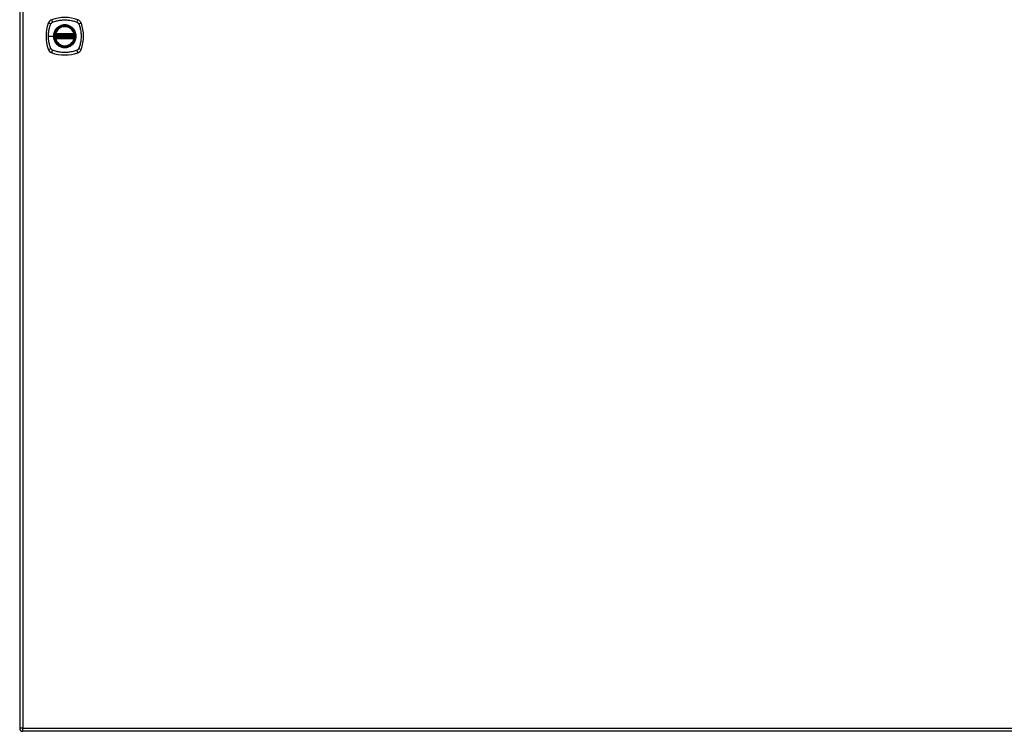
# Model space of a CAD drawing. Header units: inches. Extents: x 17 to 570, y 51 to 268.
# Tile 200 of 216: x 244 to 275, y 141 to 164. Entities that reach past the tile are written whole.
import ezdxf

# ---------------------------------------------------------------- set-up
doc = ezdxf.new("R2010")
doc.units = ezdxf.units.IN
doc.header["$MEASUREMENT"] = 0
doc.layers.add('Visible Edges(ANSI)', color=7, linetype='Continuous', lineweight=25)
doc.layers.add('Visible Tangent Edges(ANSI)', color=7, linetype='Continuous', lineweight=25)

msp = doc.modelspace()

# ---------------------------------------------------------------- linework, layer by layer
at = {"layer": 'Visible Edges(ANSI)'}
for p, q in [((243.992, 185.184), (243.992, 141.464)), ((245.119, 163.363), (245.712, 163.363)), ((245.712, 163.285), (245.119, 163.285)), ((245.123, 163.383), (245.708, 163.383)), ((245.708, 163.265), (245.123, 163.265)), ((303.696, 141.365), (244.091, 141.365))]:
    msp.add_line(p, q, dxfattribs=at)
at = {"layer": 'Visible Edges(ANSI)', "flags": 128}
for points in [[(245.107, 163.377), (245.107, 163.377), (245.107, 163.377), (245.107, 163.377), (245.107, 163.376), (245.107, 163.376), (245.107, 163.375), (245.107, 163.375), (245.107, 163.374), (245.106, 163.373), (245.106, 163.372), (245.106, 163.371), (245.106, 163.37), (245.106, 163.369), (245.106, 163.368), (245.105, 163.366), (245.105, 163.365), (245.105, 163.364), (245.105, 163.362), (245.105, 163.361), (245.105, 163.359), (245.104, 163.358), (245.104, 163.356), (245.104, 163.354), (245.104, 163.353)], [(245.104, 163.295), (245.104, 163.294), (245.104, 163.292), (245.104, 163.291), (245.105, 163.289), (245.105, 163.288), (245.105, 163.286), (245.105, 163.285), (245.105, 163.283), (245.105, 163.282), (245.106, 163.281), (245.106, 163.279), (245.106, 163.278), (245.106, 163.277), (245.106, 163.276), (245.106, 163.275), (245.107, 163.274), (245.107, 163.273), (245.107, 163.273), (245.107, 163.272), (245.107, 163.272), (245.107, 163.271), (245.107, 163.271), (245.107, 163.271), (245.107, 163.271)], [(245.727, 163.353), (245.727, 163.354), (245.727, 163.356), (245.727, 163.358), (245.727, 163.359), (245.726, 163.361), (245.726, 163.362), (245.726, 163.364), (245.726, 163.365), (245.726, 163.366), (245.725, 163.368), (245.725, 163.369), (245.725, 163.37), (245.725, 163.371), (245.725, 163.372), (245.725, 163.373), (245.725, 163.374), (245.724, 163.375), (245.724, 163.375), (245.724, 163.376), (245.724, 163.376), (245.724, 163.377), (245.724, 163.377), (245.724, 163.377), (245.724, 163.377)], [(245.724, 163.271), (245.724, 163.271), (245.724, 163.271), (245.724, 163.271), (245.724, 163.272), (245.724, 163.272), (245.724, 163.273), (245.724, 163.273), (245.725, 163.274), (245.725, 163.275), (245.725, 163.276), (245.725, 163.277), (245.725, 163.278), (245.725, 163.279), (245.725, 163.281), (245.726, 163.282), (245.726, 163.283), (245.726, 163.285), (245.726, 163.286), (245.726, 163.288), (245.727, 163.289), (245.727, 163.291), (245.727, 163.292), (245.727, 163.294), (245.727, 163.295)]]:
    msp.add_lwpolyline(points, dxfattribs=at)
at = {"layer": 'Visible Edges(ANSI)'}
for radius in [0.32, 0.315]:
    msp.add_circle((245.416, 163.324), radius, dxfattribs=at)
for centre, radius, start, end in [((245.061, 163.679), 0.177, 108.7722, 161.2278), ((245.416, 162.635), 1.28, 71.2278, 108.7722), ((245.77, 163.679), 0.177, 18.7722, 71.2278), ((246.105, 163.324), 1.28, 161.2278, 198.7722), ((245.416, 163.324), 0.313, 13.6344, 166.3656), ((244.727, 163.324), 1.28, 341.2278, 18.7722), ((245.416, 163.324), 0.313, 174.7499, 185.2501), ((245.416, 163.324), 0.313, 166.3656, 170.216), ((245.119, 163.375), 0.0118, 170.216, 270), ((245.119, 163.273), 0.0118, 90, 189.784), ((245.416, 163.324), 0.313, 189.784, 193.6344), ((245.123, 163.395), 0.0118, 166.3656, 270), ((245.123, 163.253), 0.0118, 90, 193.6344), ((245.416, 163.324), 0.313, 193.6344, 346.3656), ((245.708, 163.395), 0.0118, 270, 13.6344), ((245.708, 163.253), 0.0118, 346.3656, 90), ((245.712, 163.375), 0.0118, 270, 9.784), ((245.712, 163.273), 0.0118, 350.216, 90), ((245.416, 163.324), 0.313, 9.784, 13.6344), ((245.416, 163.324), 0.313, 346.3656, 350.216), ((245.416, 163.324), 0.313, 354.7499, 5.2501), ((245.061, 162.969), 0.177, 198.7722, 251.2278), ((245.77, 162.969), 0.177, 288.7722, 341.2278), ((245.416, 164.013), 1.28, 251.2278, 288.7722), ((244.091, 141.464), 0.099, 180, 270)]:
    msp.add_arc(centre, radius, start, end, dxfattribs=at)
at = {"layer": 'Visible Tangent Edges(ANSI)'}
for p, q in [((244.091, 185.184), (244.091, 141.464)), ((244.899, 163.324), (245.059, 163.324)), ((245.063, 163.324), (245.059, 163.324)), ((245.116, 163.352), (245.104, 163.353)), ((245.116, 163.297), (245.104, 163.295)), ((245.113, 163.376), (245.107, 163.377)), ((245.107, 163.271), (245.113, 163.272)), ((245.111, 163.398), (245.123, 163.395)), ((245.123, 163.253), (245.111, 163.25)), ((245.116, 163.352), (245.715, 163.352)), ((245.715, 163.297), (245.116, 163.297)), ((245.119, 163.363), (245.119, 163.374)), ((245.119, 163.275), (245.119, 163.285)), ((245.123, 163.383), (245.123, 163.395)), ((245.708, 163.395), (245.123, 163.395)), ((245.123, 163.373), (245.123, 163.383)), ((245.123, 163.373), (245.708, 163.373)), ((245.123, 163.265), (245.123, 163.275)), ((245.708, 163.275), (245.123, 163.275)), ((245.123, 163.253), (245.123, 163.265)), ((245.123, 163.253), (245.708, 163.253)), ((245.708, 163.395), (245.72, 163.398)), ((245.708, 163.395), (245.708, 163.383)), ((245.708, 163.383), (245.708, 163.373)), ((245.708, 163.275), (245.708, 163.265)), ((245.708, 163.265), (245.708, 163.253)), ((245.72, 163.25), (245.708, 163.253)), ((245.712, 163.374), (245.712, 163.363)), ((245.712, 163.285), (245.712, 163.275)), ((245.727, 163.353), (245.715, 163.352)), ((245.727, 163.295), (245.715, 163.297)), ((245.724, 163.377), (245.718, 163.376)), ((245.718, 163.272), (245.724, 163.271)), ((244.091, 141.464), (243.992, 141.464)), ((244.091, 141.365), (244.091, 141.464)), ((244.091, 141.464), (303.696, 141.464))]:
    msp.add_line(p, q, dxfattribs=at)
at = {"layer": 'Visible Tangent Edges(ANSI)', "flags": 128}
for points in [[(244.899, 163.324), (244.899, 163.341), (244.9, 163.357), (244.9, 163.374), (244.901, 163.39), (244.902, 163.407), (244.904, 163.423), (244.906, 163.439), (244.908, 163.456), (244.91, 163.472), (244.912, 163.488), (244.915, 163.505), (244.918, 163.521), (244.922, 163.537), (244.925, 163.553), (244.929, 163.569), (244.933, 163.585), (244.937, 163.601), (244.942, 163.617), (244.946, 163.632), (244.951, 163.648), (244.956, 163.664), (244.962, 163.679), (244.967, 163.695), (244.976, 163.713)], [(244.976, 163.713), (244.977, 163.715), (244.978, 163.718), (244.98, 163.721), (244.981, 163.724), (244.983, 163.726), (244.985, 163.729), (244.987, 163.731), (244.989, 163.734), (244.99, 163.736), (244.993, 163.738), (244.995, 163.741), (244.997, 163.743), (244.999, 163.745), (245.001, 163.747), (245.004, 163.749), (245.006, 163.751), (245.008, 163.753), (245.011, 163.755), (245.013, 163.756), (245.016, 163.758), (245.019, 163.76), (245.021, 163.761), (245.024, 163.763), (245.027, 163.764)], [(245.027, 163.764), (245.061, 163.778), (245.092, 163.788), (245.123, 163.798), (245.155, 163.807), (245.187, 163.815), (245.219, 163.821), (245.251, 163.827), (245.284, 163.832), (245.317, 163.836), (245.35, 163.839), (245.383, 163.84), (245.416, 163.841), (245.449, 163.84), (245.482, 163.839), (245.515, 163.836), (245.547, 163.832), (245.58, 163.827), (245.612, 163.821), (245.645, 163.815), (245.677, 163.807), (245.708, 163.798), (245.74, 163.788), (245.771, 163.778), (245.804, 163.764)], [(245.141, 163.552), (245.134, 163.544), (245.128, 163.535), (245.122, 163.527), (245.116, 163.519), (245.111, 163.51), (245.106, 163.501), (245.101, 163.492), (245.096, 163.483), (245.092, 163.474), (245.087, 163.464), (245.083, 163.455), (245.08, 163.445), (245.077, 163.435), (245.073, 163.426), (245.071, 163.416), (245.068, 163.406), (245.066, 163.396), (245.064, 163.386), (245.062, 163.375), (245.061, 163.365), (245.06, 163.355), (245.059, 163.345), (245.059, 163.334), (245.059, 163.324)], [(245.063, 163.324), (245.075, 163.415), (245.111, 163.5), (245.167, 163.574), (245.239, 163.629), (245.325, 163.664), (245.416, 163.676), (245.507, 163.664), (245.592, 163.629), (245.665, 163.573), (245.721, 163.5), (245.756, 163.415), (245.768, 163.324), (245.756, 163.233), (245.72, 163.148), (245.665, 163.075), (245.592, 163.019), (245.507, 162.984), (245.415, 162.972), (245.324, 162.984), (245.239, 163.019), (245.166, 163.075), (245.11, 163.148), (245.075, 163.233), (245.063, 163.324)], [(245.188, 163.599), (245.186, 163.597), (245.184, 163.595), (245.182, 163.593), (245.18, 163.592), (245.177, 163.59), (245.175, 163.588), (245.173, 163.586), (245.171, 163.584), (245.169, 163.582), (245.167, 163.58), (245.165, 163.578), (245.163, 163.576), (245.161, 163.574), (245.16, 163.572), (245.158, 163.57), (245.156, 163.568), (245.154, 163.566), (245.152, 163.564), (245.15, 163.562), (245.148, 163.56), (245.146, 163.558), (245.145, 163.556), (245.143, 163.554), (245.141, 163.552)], [(245.643, 163.599), (245.627, 163.611), (245.61, 163.623), (245.592, 163.634), (245.574, 163.643), (245.556, 163.652), (245.536, 163.66), (245.517, 163.666), (245.497, 163.671), (245.477, 163.676), (245.457, 163.679), (245.436, 163.68), (245.416, 163.681), (245.395, 163.68), (245.374, 163.679), (245.354, 163.676), (245.334, 163.671), (245.314, 163.666), (245.294, 163.66), (245.275, 163.652), (245.257, 163.643), (245.238, 163.634), (245.221, 163.623), (245.204, 163.611), (245.188, 163.599)], [(245.69, 163.552), (245.688, 163.554), (245.687, 163.556), (245.685, 163.558), (245.683, 163.56), (245.681, 163.562), (245.679, 163.564), (245.677, 163.566), (245.675, 163.568), (245.674, 163.57), (245.672, 163.572), (245.67, 163.574), (245.668, 163.576), (245.666, 163.578), (245.664, 163.58), (245.662, 163.582), (245.66, 163.584), (245.658, 163.586), (245.656, 163.588), (245.654, 163.59), (245.652, 163.591), (245.649, 163.593), (245.647, 163.595), (245.645, 163.597), (245.643, 163.599)], [(245.69, 163.097), (245.703, 163.113), (245.714, 163.13), (245.725, 163.147), (245.735, 163.165), (245.744, 163.184), (245.751, 163.203), (245.758, 163.223), (245.763, 163.243), (245.767, 163.263), (245.77, 163.283), (245.772, 163.304), (245.772, 163.324), (245.772, 163.345), (245.77, 163.365), (245.767, 163.386), (245.763, 163.406), (245.758, 163.426), (245.751, 163.445), (245.743, 163.465), (245.735, 163.483), (245.725, 163.501), (245.714, 163.519), (245.703, 163.536), (245.69, 163.552)], [(245.804, 163.764), (245.807, 163.763), (245.81, 163.761), (245.812, 163.76), (245.815, 163.758), (245.818, 163.757), (245.82, 163.755), (245.823, 163.753), (245.825, 163.751), (245.827, 163.749), (245.83, 163.747), (245.832, 163.745), (245.834, 163.743), (245.836, 163.741), (245.838, 163.738), (245.84, 163.736), (245.842, 163.734), (245.844, 163.731), (245.846, 163.729), (245.848, 163.726), (245.85, 163.724), (245.851, 163.721), (245.853, 163.718), (245.854, 163.715), (245.855, 163.713)], [(245.855, 163.713), (245.869, 163.679), (245.88, 163.648), (245.889, 163.617), (245.898, 163.585), (245.906, 163.553), (245.913, 163.521), (245.919, 163.489), (245.923, 163.456), (245.927, 163.423), (245.93, 163.39), (245.932, 163.357), (245.932, 163.324), (245.932, 163.291), (245.93, 163.258), (245.927, 163.225), (245.923, 163.193), (245.919, 163.16), (245.913, 163.128), (245.906, 163.095), (245.898, 163.063), (245.889, 163.032), (245.88, 163), (245.869, 162.969), (245.855, 162.936)], [(244.976, 162.936), (244.967, 162.954), (244.962, 162.969), (244.956, 162.985), (244.951, 163), (244.946, 163.016), (244.942, 163.032), (244.937, 163.047), (244.933, 163.063), (244.929, 163.079), (244.925, 163.095), (244.922, 163.111), (244.918, 163.127), (244.915, 163.144), (244.912, 163.16), (244.91, 163.176), (244.908, 163.193), (244.906, 163.209), (244.904, 163.225), (244.902, 163.242), (244.901, 163.258), (244.9, 163.275), (244.9, 163.291), (244.899, 163.308), (244.899, 163.324)], [(245.059, 163.324), (245.059, 163.314), (245.059, 163.304), (245.06, 163.293), (245.061, 163.283), (245.062, 163.273), (245.064, 163.263), (245.066, 163.253), (245.068, 163.242), (245.071, 163.232), (245.073, 163.223), (245.077, 163.213), (245.08, 163.203), (245.084, 163.193), (245.087, 163.184), (245.092, 163.175), (245.096, 163.165), (245.101, 163.156), (245.106, 163.147), (245.111, 163.138), (245.117, 163.13), (245.122, 163.121), (245.128, 163.113), (245.134, 163.105), (245.141, 163.097)], [(245.111, 163.398), (245.111, 163.397), (245.111, 163.396), (245.111, 163.395), (245.111, 163.394), (245.111, 163.393), (245.11, 163.392), (245.11, 163.391), (245.11, 163.39), (245.11, 163.389), (245.11, 163.388), (245.11, 163.387), (245.11, 163.387), (245.11, 163.386), (245.11, 163.385), (245.111, 163.384), (245.111, 163.383), (245.111, 163.382), (245.111, 163.381), (245.111, 163.38), (245.112, 163.379), (245.112, 163.379), (245.112, 163.378), (245.113, 163.377), (245.113, 163.376)], [(245.113, 163.272), (245.113, 163.271), (245.112, 163.27), (245.112, 163.27), (245.112, 163.269), (245.111, 163.268), (245.111, 163.267), (245.111, 163.266), (245.111, 163.265), (245.111, 163.264), (245.11, 163.264), (245.11, 163.263), (245.11, 163.262), (245.11, 163.261), (245.11, 163.26), (245.11, 163.259), (245.11, 163.258), (245.11, 163.257), (245.11, 163.256), (245.111, 163.255), (245.111, 163.254), (245.111, 163.253), (245.111, 163.252), (245.111, 163.251), (245.111, 163.25)], [(245.113, 163.376), (245.113, 163.376), (245.113, 163.376), (245.114, 163.376), (245.114, 163.376), (245.114, 163.376), (245.114, 163.375), (245.114, 163.375), (245.115, 163.375), (245.115, 163.375), (245.115, 163.375), (245.115, 163.375), (245.116, 163.375), (245.116, 163.374), (245.116, 163.374), (245.116, 163.374), (245.117, 163.374), (245.117, 163.374), (245.117, 163.374), (245.117, 163.374), (245.118, 163.374), (245.118, 163.374), (245.118, 163.374), (245.118, 163.374), (245.119, 163.374)], [(245.119, 163.275), (245.118, 163.275), (245.118, 163.275), (245.118, 163.274), (245.118, 163.274), (245.117, 163.274), (245.117, 163.274), (245.117, 163.274), (245.117, 163.274), (245.116, 163.274), (245.116, 163.274), (245.116, 163.274), (245.116, 163.274), (245.115, 163.274), (245.115, 163.273), (245.115, 163.273), (245.115, 163.273), (245.114, 163.273), (245.114, 163.273), (245.114, 163.273), (245.114, 163.273), (245.114, 163.272), (245.113, 163.272), (245.113, 163.272), (245.113, 163.272)], [(245.116, 163.352), (245.116, 163.352), (245.116, 163.353), (245.116, 163.354), (245.116, 163.355), (245.116, 163.355), (245.117, 163.356), (245.117, 163.357), (245.117, 163.358), (245.117, 163.358), (245.117, 163.359), (245.117, 163.359), (245.118, 163.36), (245.118, 163.361), (245.118, 163.361), (245.118, 163.361), (245.118, 163.362), (245.118, 163.362), (245.118, 163.363), (245.119, 163.363), (245.119, 163.363), (245.119, 163.363), (245.119, 163.363), (245.119, 163.363), (245.119, 163.363)], [(245.119, 163.285), (245.119, 163.285), (245.119, 163.285), (245.119, 163.285), (245.119, 163.285), (245.119, 163.285), (245.118, 163.286), (245.118, 163.286), (245.118, 163.286), (245.118, 163.287), (245.118, 163.287), (245.118, 163.288), (245.118, 163.288), (245.117, 163.289), (245.117, 163.289), (245.117, 163.29), (245.117, 163.291), (245.117, 163.291), (245.117, 163.292), (245.116, 163.293), (245.116, 163.294), (245.116, 163.294), (245.116, 163.295), (245.116, 163.296), (245.116, 163.297)], [(245.119, 163.374), (245.119, 163.374), (245.119, 163.374), (245.119, 163.374), (245.119, 163.374), (245.12, 163.374), (245.12, 163.373), (245.12, 163.373), (245.12, 163.373), (245.12, 163.373), (245.12, 163.373), (245.121, 163.373), (245.121, 163.373), (245.121, 163.373), (245.121, 163.373), (245.121, 163.373), (245.121, 163.373), (245.122, 163.373), (245.122, 163.373), (245.122, 163.373), (245.122, 163.373), (245.122, 163.373), (245.123, 163.373), (245.123, 163.373), (245.123, 163.373)], [(245.123, 163.275), (245.123, 163.275), (245.123, 163.275), (245.122, 163.275), (245.122, 163.275), (245.122, 163.275), (245.122, 163.275), (245.122, 163.275), (245.121, 163.275), (245.121, 163.275), (245.121, 163.275), (245.121, 163.275), (245.121, 163.275), (245.121, 163.275), (245.12, 163.275), (245.12, 163.275), (245.12, 163.275), (245.12, 163.275), (245.12, 163.275), (245.12, 163.275), (245.119, 163.275), (245.119, 163.275), (245.119, 163.275), (245.119, 163.275), (245.119, 163.275)], [(245.708, 163.373), (245.708, 163.373), (245.709, 163.373), (245.709, 163.373), (245.709, 163.373), (245.709, 163.373), (245.709, 163.373), (245.709, 163.373), (245.71, 163.373), (245.71, 163.373), (245.71, 163.373), (245.71, 163.373), (245.71, 163.373), (245.71, 163.373), (245.711, 163.373), (245.711, 163.373), (245.711, 163.373), (245.711, 163.373), (245.711, 163.373), (245.711, 163.374), (245.712, 163.374), (245.712, 163.374), (245.712, 163.374), (245.712, 163.374), (245.712, 163.374)], [(245.712, 163.275), (245.712, 163.275), (245.712, 163.275), (245.712, 163.275), (245.712, 163.275), (245.711, 163.275), (245.711, 163.275), (245.711, 163.275), (245.711, 163.275), (245.711, 163.275), (245.711, 163.275), (245.71, 163.275), (245.71, 163.275), (245.71, 163.275), (245.71, 163.275), (245.71, 163.275), (245.71, 163.275), (245.709, 163.275), (245.709, 163.275), (245.709, 163.275), (245.709, 163.275), (245.709, 163.275), (245.709, 163.275), (245.708, 163.275), (245.708, 163.275)], [(245.712, 163.374), (245.713, 163.374), (245.713, 163.374), (245.713, 163.374), (245.713, 163.374), (245.714, 163.374), (245.714, 163.374), (245.714, 163.374), (245.714, 163.374), (245.715, 163.374), (245.715, 163.374), (245.715, 163.374), (245.715, 163.375), (245.716, 163.375), (245.716, 163.375), (245.716, 163.375), (245.716, 163.375), (245.717, 163.375), (245.717, 163.375), (245.717, 163.376), (245.717, 163.376), (245.717, 163.376), (245.718, 163.376), (245.718, 163.376), (245.718, 163.376)], [(245.712, 163.363), (245.712, 163.363), (245.712, 163.363), (245.712, 163.363), (245.712, 163.363), (245.713, 163.363), (245.713, 163.363), (245.713, 163.362), (245.713, 163.362), (245.713, 163.361), (245.713, 163.361), (245.713, 163.361), (245.713, 163.36), (245.714, 163.359), (245.714, 163.359), (245.714, 163.358), (245.714, 163.358), (245.714, 163.357), (245.714, 163.356), (245.715, 163.355), (245.715, 163.355), (245.715, 163.354), (245.715, 163.353), (245.715, 163.352), (245.715, 163.352)], [(245.715, 163.297), (245.715, 163.296), (245.715, 163.295), (245.715, 163.294), (245.715, 163.294), (245.715, 163.293), (245.714, 163.292), (245.714, 163.291), (245.714, 163.291), (245.714, 163.29), (245.714, 163.289), (245.714, 163.289), (245.713, 163.288), (245.713, 163.288), (245.713, 163.287), (245.713, 163.287), (245.713, 163.286), (245.713, 163.286), (245.713, 163.286), (245.713, 163.285), (245.712, 163.285), (245.712, 163.285), (245.712, 163.285), (245.712, 163.285), (245.712, 163.285)], [(245.718, 163.272), (245.718, 163.272), (245.718, 163.272), (245.717, 163.272), (245.717, 163.273), (245.717, 163.273), (245.717, 163.273), (245.717, 163.273), (245.716, 163.273), (245.716, 163.273), (245.716, 163.273), (245.716, 163.274), (245.715, 163.274), (245.715, 163.274), (245.715, 163.274), (245.715, 163.274), (245.714, 163.274), (245.714, 163.274), (245.714, 163.274), (245.714, 163.274), (245.713, 163.274), (245.713, 163.274), (245.713, 163.275), (245.713, 163.275), (245.712, 163.275)], [(245.718, 163.376), (245.718, 163.377), (245.719, 163.378), (245.719, 163.379), (245.719, 163.379), (245.72, 163.38), (245.72, 163.381), (245.72, 163.382), (245.72, 163.383), (245.72, 163.384), (245.721, 163.385), (245.721, 163.386), (245.721, 163.387), (245.721, 163.387), (245.721, 163.388), (245.721, 163.389), (245.721, 163.39), (245.721, 163.391), (245.721, 163.392), (245.721, 163.393), (245.72, 163.394), (245.72, 163.395), (245.72, 163.396), (245.72, 163.397), (245.72, 163.398)], [(245.72, 163.25), (245.72, 163.251), (245.72, 163.252), (245.72, 163.253), (245.72, 163.254), (245.721, 163.255), (245.721, 163.256), (245.721, 163.257), (245.721, 163.258), (245.721, 163.259), (245.721, 163.26), (245.721, 163.261), (245.721, 163.262), (245.721, 163.263), (245.721, 163.264), (245.72, 163.264), (245.72, 163.265), (245.72, 163.266), (245.72, 163.267), (245.72, 163.268), (245.719, 163.269), (245.719, 163.27), (245.719, 163.27), (245.718, 163.271), (245.718, 163.272)], [(244.997, 162.905), (244.996, 162.906), (244.995, 162.908), (244.994, 162.909), (244.993, 162.91), (244.992, 162.911), (244.991, 162.912), (244.99, 162.913), (244.989, 162.915), (244.988, 162.916), (244.987, 162.917), (244.986, 162.918), (244.985, 162.919), (244.984, 162.921), (244.983, 162.922), (244.982, 162.923), (244.982, 162.925), (244.981, 162.926), (244.98, 162.927), (244.979, 162.929), (244.978, 162.93), (244.978, 162.931), (244.977, 162.933), (244.976, 162.934), (244.976, 162.936)], [(245.141, 163.097), (245.143, 163.094), (245.145, 163.092), (245.146, 163.09), (245.148, 163.088), (245.15, 163.086), (245.152, 163.084), (245.154, 163.082), (245.156, 163.08), (245.158, 163.078), (245.159, 163.076), (245.161, 163.074), (245.163, 163.072), (245.165, 163.07), (245.167, 163.068), (245.169, 163.066), (245.171, 163.064), (245.173, 163.062), (245.175, 163.06), (245.177, 163.059), (245.18, 163.057), (245.182, 163.055), (245.184, 163.053), (245.186, 163.051), (245.188, 163.05)], [(245.188, 163.05), (245.204, 163.037), (245.221, 163.025), (245.239, 163.014), (245.257, 163.005), (245.275, 162.996), (245.295, 162.988), (245.314, 162.982), (245.334, 162.977), (245.354, 162.973), (245.374, 162.97), (245.395, 162.968), (245.416, 162.967), (245.436, 162.968), (245.457, 162.97), (245.477, 162.973), (245.497, 162.977), (245.517, 162.982), (245.537, 162.989), (245.556, 162.996), (245.575, 163.005), (245.593, 163.014), (245.61, 163.025), (245.627, 163.037), (245.643, 163.05)], [(245.643, 163.05), (245.645, 163.051), (245.647, 163.053), (245.649, 163.055), (245.652, 163.057), (245.654, 163.059), (245.656, 163.06), (245.658, 163.062), (245.66, 163.064), (245.662, 163.066), (245.664, 163.068), (245.666, 163.07), (245.668, 163.072), (245.67, 163.074), (245.672, 163.076), (245.674, 163.078), (245.675, 163.08), (245.677, 163.082), (245.679, 163.084), (245.681, 163.086), (245.683, 163.088), (245.685, 163.09), (245.687, 163.092), (245.688, 163.094), (245.69, 163.097)], [(245.855, 162.936), (245.854, 162.933), (245.853, 162.93), (245.851, 162.927), (245.85, 162.925), (245.848, 162.922), (245.846, 162.92), (245.844, 162.917), (245.843, 162.915), (245.841, 162.912), (245.839, 162.91), (245.836, 162.908), (245.834, 162.905), (245.832, 162.903), (245.83, 162.901), (245.827, 162.899), (245.825, 162.897), (245.823, 162.895), (245.82, 162.893), (245.818, 162.892), (245.815, 162.89), (245.812, 162.888), (245.81, 162.887), (245.807, 162.886), (245.804, 162.884)], [(245.027, 162.884), (245.026, 162.885), (245.024, 162.886), (245.023, 162.886), (245.021, 162.887), (245.02, 162.888), (245.019, 162.888), (245.017, 162.889), (245.016, 162.89), (245.015, 162.891), (245.014, 162.892), (245.012, 162.893), (245.011, 162.893), (245.01, 162.894), (245.008, 162.895), (245.007, 162.896), (245.006, 162.897), (245.005, 162.898), (245.004, 162.899), (245.002, 162.9), (245.001, 162.901), (245, 162.902), (244.999, 162.903), (244.998, 162.904), (244.997, 162.905)], [(245.804, 162.884), (245.771, 162.87), (245.74, 162.86), (245.708, 162.85), (245.677, 162.842), (245.645, 162.834), (245.612, 162.827), (245.58, 162.821), (245.547, 162.816), (245.515, 162.812), (245.482, 162.81), (245.449, 162.808), (245.416, 162.808), (245.383, 162.808), (245.35, 162.81), (245.317, 162.812), (245.284, 162.816), (245.251, 162.821), (245.219, 162.827), (245.187, 162.834), (245.155, 162.841), (245.123, 162.85), (245.092, 162.86), (245.061, 162.87), (245.027, 162.884)]]:
    msp.add_lwpolyline(points, dxfattribs=at)
at = {"layer": 'Visible Tangent Edges(ANSI)'}
for radius in [0.346, 0.342, 0.325, 0.324]:
    msp.add_circle((245.416, 163.324), radius, dxfattribs=at)
for start, end in [(13.6344, 166.3656), (174.7499, 185.2501), (193.6344, 346.3656), (354.7499, 5.2501)]:
    msp.add_arc((245.416, 163.324), 0.301, start, end, dxfattribs=at)
for centre, major_axis, ratio, start_param, end_param in [((245.041, 163.736), (-0.037, 0.112), 0.042597, 0.170073, 1.307344), ((245.79, 163.736), (0.037, 0.112), 0.042597, 4.975842, 6.113112), ((245.003, 163.698), (-0.112, 0.037), 0.042597, 4.975842, 6.113112), ((245.828, 163.698), (0.112, 0.037), 0.042597, 0.170073, 1.307344), ((245.107, 163.377), (0.00773, 0.00893), 0.431674, 4.96723, 6.283185), ((245.107, 163.271), (0.00773, -0.00893), 0.431674, 0, 1.315955), ((245.119, 163.372), (0.0021, 0.0116), 0.025638, 0, 1.426581), ((245.119, 163.276), (0.0021, -0.0116), 0.025638, 4.856604, 6.283185), ((245.712, 163.372), (-0.0021, 0.0116), 0.025638, 4.856604, 6.283185), ((245.712, 163.276), (-0.0021, -0.0116), 0.025638, 0, 1.426581), ((245.724, 163.377), (-0.00773, 0.00893), 0.431674, 0, 1.315955), ((245.724, 163.271), (-0.00773, -0.00893), 0.431674, 4.96723, 6.283185), ((245.003, 162.95), (-0.112, -0.037), 0.042597, 0.170073, 1.307344), ((245.828, 162.95), (0.112, -0.037), 0.042597, 4.975842, 6.113112), ((245.041, 162.912), (-0.037, -0.112), 0.042597, 4.975842, 6.113112), ((245.79, 162.912), (0.037, -0.112), 0.042597, 0.170073, 1.307344)]:
    msp.add_ellipse(centre, major_axis=major_axis, ratio=ratio, start_param=start_param, end_param=end_param, dxfattribs=at)

doc.saveas('drawing.dxf')
